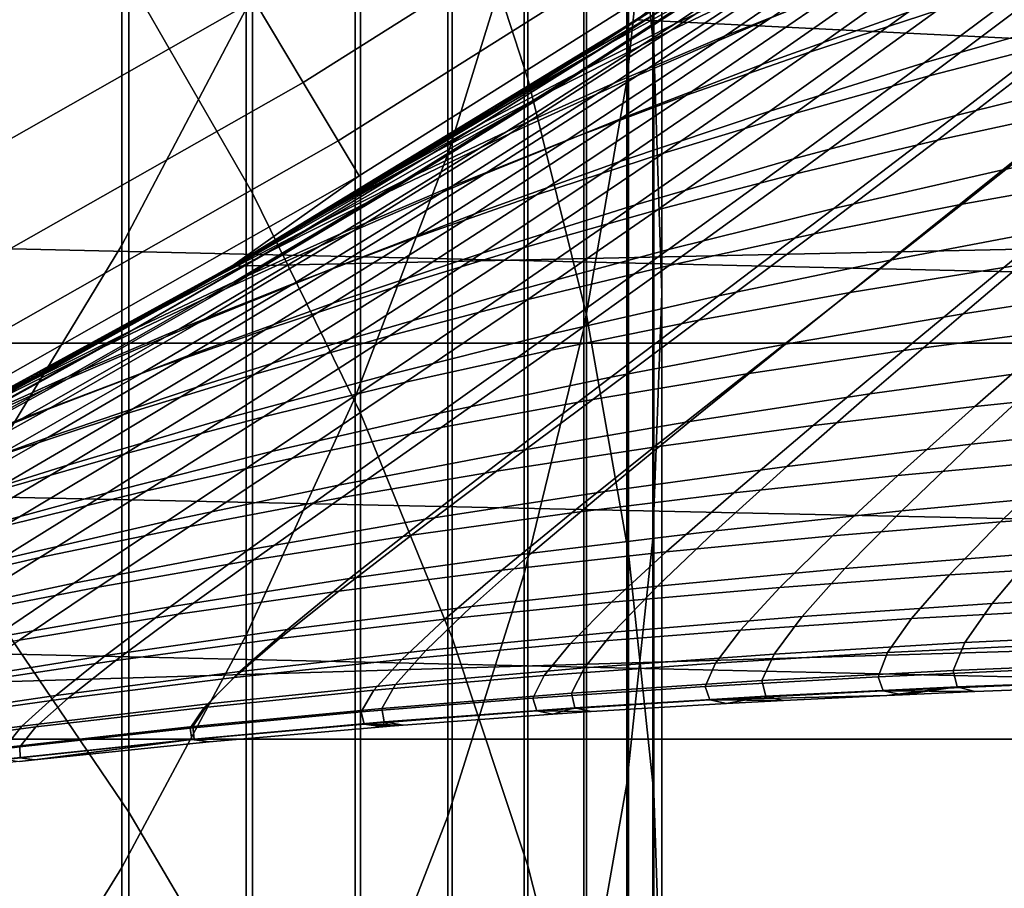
# Model space of a CAD drawing. Header units: metres. Extents: x -28 to 70, y -218 to 27.
# Tile 122 of 246: x 10.53 to 12.71, y -20.43 to -18.51. Entities that reach past the tile are written whole.
import ezdxf

# ---------------------------------------------------------------- set-up
doc = ezdxf.new("R2010")
doc.units = ezdxf.units.M
doc.layers.add('solid_10_261_002_XXX', color=7, linetype='CONTINUOUS')

msp = doc.modelspace()

# ---------------------------------------------------------------- linework, layer by layer
at = {"layer": 'solid_10_261_002_XXX'}
for points in [[(11.487036, -16.433392, 412.914703), (11.487036, -18.12298, 415.174652), (11.65381, -18.638145, 414.778412), (11.65381, -16.959187, 412.532684)], [(11.876726, -16.433178, 409.493958), (11.876726, -18.029331, 411.755188), (11.932165, -18.570305, 411.362122), (11.932165, -16.984686, 409.115814)], [(11.930133, -16.587687, 406.09903), (11.930133, -18.091051, 408.3573), (11.872668, -18.642418, 407.979279), (11.872668, -17.149174, 405.736206)], [(10.772099, -16.633238, 416.320465), (10.772099, -18.415781, 418.5737), (11.045485, -18.891102, 418.186981), (11.045485, -17.118944, 415.946899)], [(11.645746, -16.847376, 402.766235), (11.645746, -18.259607, 405.018646), (11.477005, -18.805054, 404.666199), (11.477005, -17.402245, 402.428802)], [(11.65381, -16.959187, 412.532684), (11.65381, -18.638145, 414.778412), (11.783843, -19.159918, 414.377106), (11.783843, -17.491726, 412.145782)], [(11.932165, -16.984686, 409.115814), (11.932165, -18.570305, 411.362122), (11.949986, -19.112944, 410.967896), (11.949986, -17.537891, 408.736542)], [(11.045485, -17.118944, 415.946899), (11.045485, -18.891102, 418.186981), (11.284048, -19.377577, 417.791199), (11.284048, -17.616047, 415.564545)], [(11.031618, -17.159746, 399.526245), (11.031618, -18.483362, 401.771362), (10.756376, -19.006203, 401.45343), (10.756376, -17.691074, 399.222717)], [(11.872668, -17.149174, 405.736206), (11.872668, -18.642418, 407.979279), (11.777773, -19.190256, 407.603668), (11.777773, -17.707067, 405.375702)], [(11.477005, -17.402245, 402.428802), (11.477005, -18.805054, 404.666199), (11.272079, -19.341684, 404.319458), (11.272079, -17.948147, 402.096832)], [(11.783843, -17.491726, 412.145782), (11.783843, -19.159918, 414.377106), (11.876726, -19.686653, 413.971954), (11.876726, -18.029331, 411.755188)], [(11.949986, -17.537891, 408.736542), (11.949986, -19.112944, 410.967896), (11.930133, -19.655537, 410.573669), (11.930133, -18.091051, 408.3573)], [(11.284048, -17.616047, 415.564545), (11.284048, -19.377577, 417.791199), (11.487036, -19.873671, 417.387604), (11.487036, -18.12298, 415.174652)], [(10.756376, -17.691074, 399.222717), (10.756376, -19.006203, 401.45343), (10.447225, -19.515018, 401.144012), (10.447225, -18.208153, 398.927307)], [(11.777773, -17.707067, 405.375702), (11.777773, -19.190256, 407.603668), (11.645746, -19.732838, 407.231689), (11.645746, -18.259607, 405.018646)], [(11.157642, -18.646368, 147.606766), (12.019376, -18.10289, 147.606766), (11.902802, -17.927313, 149.119751), (11.049425, -18.465519, 149.119751)], [(12.20491, -18.304102, 95.379868), (11.941268, -18.477179, 95.799812), (11.893956, -18.507654), (12.761367, -17.920586)], [(19.307837, -18.873436), (20.146633, -17.975332), (12.761367, -17.920586), (11.893956, -18.507654)], [(10.043847, -18.724667, 150.623184), (10.910475, -18.233309, 150.623184), (10.74101, -17.950102, 152.1147), (9.887842, -18.433828, 152.1147)], [(11.272079, -17.948147, 402.096832), (11.272079, -19.341684, 404.319458), (11.031618, -19.867809, 403.979492), (11.031618, -18.483362, 401.771362)], [(10.464751, -17.953114, 418.950104), (10.464751, -19.806992, 421.16629), (10.772099, -20.259207, 420.777374), (10.772099, -18.415781, 418.5737)], [(11.876726, -18.029331, 411.755188), (11.876726, -19.686653, 413.971954), (11.932165, -20.21669, 413.564301), (11.932165, -18.570305, 411.362122)], [(11.234955, -18.775572, 146.086594), (12.10266, -18.228327, 146.086594), (12.019376, -18.10289, 147.606766), (11.157642, -18.646368, 147.606766)], [(11.930133, -18.091051, 408.3573), (11.930133, -19.655537, 410.573669), (11.872668, -20.196373, 410.180725), (11.872668, -18.642418, 407.979279)], [(11.487036, -18.12298, 415.174652), (11.487036, -19.873671, 417.387604), (11.65381, -20.377821, 416.977448), (11.65381, -18.638145, 414.778412)], [(12.326032, -18.293308, 130.133148), (11.968295, -18.532145, 129.47113), (12.240755, -18.401186, 129.192307), (12.589853, -18.160002, 129.842484)], [(11.97991, -18.516203, 98.229637), (12.356772, -18.26429, 97.5457), (12.577537, -18.152681, 97.832802), (12.2082, -18.40695, 98.508415)], [(12.212687, -18.312765, 131.365738), (11.834223, -18.560011, 130.714493), (12.074195, -18.426947, 130.424149), (12.443626, -18.178478, 131.064316)], [(12.089787, -18.543297, 99.488083), (12.44628, -18.299301, 98.786484), (12.694208, -18.193865, 99.063148), (12.345181, -18.441019, 99.755486)], [(10.171761, -18.963135, 149.119751), (11.049425, -18.465519, 149.119751), (10.910475, -18.233309, 150.623184), (10.043847, -18.724667, 150.623184)], [(11.281241, -18.852924, 144.561661), (12.152522, -18.303427, 144.561661), (12.10266, -18.228327, 146.086594), (11.234955, -18.775572, 146.086594)], [(12.339589, -18.227217, 96.30809), (11.945296, -18.488506, 96.972328), (11.754454, -18.599815, 96.687515), (12.156445, -18.339523, 96.016045)], [(12.276782, -18.579161, 100.737427), (12.610108, -18.341902, 100.020866), (12.884564, -18.24646, 100.283585), (12.558431, -18.487535, 100.990036)], [(11.645746, -18.259607, 405.018646), (11.645746, -19.732838, 407.231689), (11.477005, -20.268454, 406.864441), (11.477005, -18.805054, 404.666199)], [(11.761358, -18.62645, 97.950813), (12.146047, -18.376448, 97.258629), (12.356772, -18.26429, 97.5457), (11.97991, -18.516203, 98.229637)], [(12.240755, -18.401186, 129.192307), (11.896236, -18.631067, 128.507889), (12.188916, -18.504795, 128.242905), (12.524922, -18.271864, 128.914795)], [(12.49297, -18.381393, 127.980087), (12.171354, -18.606794, 127.286026), (12.494658, -18.491119, 127.039314), (12.808463, -18.261642, 127.720276)], [(12.828723, -18.379911, 126.796295), (12.530117, -18.603172, 126.093361), (12.881547, -18.501711, 125.868301), (13.173227, -18.273535, 126.55777)], [(12.074195, -18.426947, 130.424149), (11.707433, -18.663877, 129.750305), (11.968295, -18.532145, 129.47113), (12.326032, -18.293308, 130.133148)], [(11.843886, -18.648169, 99.219284), (12.2082, -18.40695, 98.508415), (12.44628, -18.299301, 98.786484), (12.089787, -18.543297, 99.488083)], [(19.665449, -19.222879, -5), (-19.665449, -19.222879, -5), (-20.520069, -18.307835, -5)], [(20.520069, -18.307835, -5), (19.665449, -19.222879, -5), (-20.520069, -18.307835, -5)], [(11, -19.052559, 143.052673), (11.894098, -18.507578, 143.052673), (12.152522, -18.303427, 144.561661), (11.281241, -18.852924, 144.561661)], [(11.834223, -18.560011, 130.714493), (12.212687, -18.312765, 131.365738), (11.993828, -18.445082, 131.665405), (11.605994, -18.691587, 131.00322)], [(12.54091, -18.6315, 101.968163), (12.848984, -18.400152, 101.239494), (13.148179, -18.317236, 101.485207), (12.84683, -18.552855, 102.203018)], [(12.156445, -18.339523, 96.016045), (11.754454, -18.599815, 96.687515), (11.679871, -18.643515, 96.231773), (11.941268, -18.477179, 95.799812)], [(12.004252, -18.674753, 100.482262), (12.345181, -18.441019, 99.755486), (12.610108, -18.341902, 100.020866), (12.276782, -18.579161, 100.737427)], [(11.552489, -18.73708, 97.672638), (11.945296, -18.488506, 96.972328), (12.146047, -18.376448, 97.258629), (11.761358, -18.62645, 97.950813)], [(12.188916, -18.504795, 128.242905), (11.859003, -18.726452, 127.535622), (12.171354, -18.606794, 127.286026), (12.49297, -18.381393, 127.980087)], [(12.494658, -18.491119, 127.039314), (12.188598, -18.709688, 126.32267), (12.530117, -18.603172, 126.093361), (12.828723, -18.379911, 126.796295)], [(11.607433, -18.755068, 98.949722), (11.97991, -18.516203, 98.229637), (12.2082, -18.40695, 98.508415), (11.843886, -18.648169, 99.219284)], [(11.968295, -18.532145, 129.47113), (11.614834, -18.759401, 128.774139), (11.896236, -18.631067, 128.507889), (12.240755, -18.401186, 129.192307)], [(12.243184, -18.714809, 101.729752), (12.558431, -18.487535, 100.990036), (12.848984, -18.400152, 101.239494), (12.54091, -18.6315, 101.968163)], [(12.881547, -18.501711, 125.868301), (12.599667, -18.719088, 125.143417), (12.967094, -18.628382, 124.937279), (13.242563, -18.405613, 125.648239)], [(10.772099, -18.415781, 418.5737), (10.772099, -20.259207, 420.777374), (11.045485, -20.723787, 420.377838), (11.045485, -18.891102, 418.186981)], [(11.834223, -18.560011, 130.714493), (11.458061, -18.795521, 130.028946), (11.707433, -18.663877, 129.750305), (12.074195, -18.426947, 130.424149)], [(11.605994, -18.691587, 131.00322), (11.993828, -18.445082, 131.665405), (11.667702, -18.651133, 131.756439), (11.412764, -18.808212, 131.317841)], [(11.993828, -18.445082, 131.665405), (11.924075, -18.488277, 132.182098), (11.667702, -18.651133, 131.756439)], [(11.740857, -18.773844, 100.225121), (12.089787, -18.543297, 99.488083), (12.345181, -18.441019, 99.755486), (12.004252, -18.674753, 100.482262)], [(10.271381, -19.148857, 147.606766), (11.157642, -18.646368, 147.606766), (11.049425, -18.465519, 149.119751), (10.171761, -18.963135, 149.119751)], [(11.031618, -18.483362, 401.771362), (11.031618, -19.867809, 403.979492), (10.756376, -20.381769, 403.647369), (10.756376, -19.006203, 401.45343)], [(11.924075, -18.488277, 132.182098), (11.894098, -18.507578, 143.052673), (11, -19.052559, 143.052673), (11.667702, -18.651133, 131.756439)], [(11.945296, -18.488506, 96.972328), (11.552489, -18.73708, 97.672638), (11.353247, -18.847483, 97.39579), (11.754454, -18.599815, 96.687515)], [(11.941268, -18.477179, 95.799812), (11.679871, -18.643515, 96.231773), (11.893956, -18.507654)], [(12.171354, -18.606794, 127.286026), (11.857311, -18.820953, 126.555481), (12.188598, -18.709688, 126.32267), (12.494658, -18.491119, 127.039314)], [(11.953917, -18.802601, 101.48835), (12.276782, -18.579161, 100.737427), (12.558431, -18.487535, 100.990036), (12.243184, -18.714809, 101.729752)], [(12.55897, -18.774176, 102.952393), (12.84683, -18.552855, 102.203018), (13.160684, -18.479059, 102.433792), (12.879373, -18.704756, 103.171425)], [(11.418528, -18.804712, 96.678627), (11.159648, -18.95949, 97.136086), (11.000106, -19.052479), (11.893956, -18.507654)], [(19.307837, -18.873436), (11.893956, -18.507654), (11.000106, -19.052479)], [(11.380383, -18.86343, 98.680046), (11.761358, -18.62645, 97.950813), (11.97991, -18.516203, 98.229637), (11.607433, -18.755068, 98.949722)], [(11.679871, -18.643515, 96.231773), (11.418528, -18.804712, 96.678627), (11.893956, -18.507654)], [(11.896236, -18.631067, 128.507889), (11.55755, -18.849367, 127.787292), (11.859003, -18.726452, 127.535622), (12.188916, -18.504795, 128.242905)], [(12.530117, -18.603172, 126.093361), (12.241262, -18.815319, 125.35424), (12.599667, -18.719088, 125.143417), (12.881547, -18.501711, 125.868301)], [(11.707433, -18.663877, 129.750305), (11.344615, -18.888983, 129.040817), (11.614834, -18.759401, 128.774139), (11.968295, -18.532145, 129.47113)], [(11.834223, -18.560011, 130.714493), (11.605994, -18.691587, 131.00322), (11.160877, -18.958767, 130.869675), (11.220072, -18.926212, 130.306091)], [(11.834223, -18.560011, 130.714493), (11.220072, -18.926212, 130.306091), (11.458061, -18.795521, 130.028946)], [(11.486566, -18.875919, 99.966591), (11.843886, -18.648169, 99.219284), (12.089787, -18.543297, 99.488083), (11.740857, -18.773844, 100.225121)], [(12.246025, -18.848579, 102.729523), (12.54091, -18.6315, 101.968163), (12.84683, -18.552855, 102.203018), (12.55897, -18.774176, 102.952393)], [(12.967094, -18.628382, 124.937279), (12.703802, -18.839771, 124.190674), (13.085688, -18.760576, 124.004143), (13.343225, -18.543447, 124.736511)], [(11.673323, -18.894646, 101.244484), (12.004252, -18.674753, 100.482262), (12.276782, -18.579161, 100.737427), (11.953917, -18.802601, 101.48835)], [(11.932165, -18.570305, 411.362122), (11.932165, -20.21669, 413.564301), (11.949986, -20.748358, 413.155365), (11.949986, -19.112944, 410.967896)], [(11.754454, -18.599815, 96.687515), (11.353247, -18.847483, 97.39579), (11.159648, -18.95949, 97.136086), (11.418528, -18.804712, 96.678627)], [(11.754454, -18.599815, 96.687515), (11.418528, -18.804712, 96.678627), (11.679871, -18.643515, 96.231773)], [(12.188598, -18.709688, 126.32267), (11.892205, -18.91683, 125.569061), (12.241262, -18.815319, 125.35424), (12.530117, -18.603172, 126.093361)], [(11.162692, -18.972691, 98.410889), (11.552489, -18.73708, 97.672638), (11.761358, -18.62645, 97.950813), (11.380383, -18.86343, 98.680046)], [(11.859003, -18.726452, 127.535622), (11.536454, -18.936541, 126.791046), (11.857311, -18.820953, 126.555481), (12.171354, -18.606794, 127.286026)], [(10.342553, -19.281542, 146.086594), (11.234955, -18.775572, 146.086594), (11.157642, -18.646368, 147.606766), (10.271381, -19.148857, 147.606766)], [(11.241343, -18.980461, 99.70726), (11.607433, -18.755068, 98.949722), (11.843886, -18.648169, 99.219284), (11.486566, -18.875919, 99.966591)], [(11.614834, -18.759401, 128.774139), (11.266914, -18.974792, 128.040237), (11.55755, -18.849367, 127.787292), (11.896236, -18.631067, 128.507889)], [(11.65381, -18.638145, 414.778412), (11.65381, -20.377821, 416.977448), (11.783843, -20.888435, 416.562042), (11.783843, -19.159918, 414.377106)], [(11.872668, -18.642418, 407.979279), (11.872668, -20.196373, 410.180725), (11.777773, -20.733747, 409.790314), (11.777773, -19.190256, 407.603668)], [(11.940797, -18.927828, 102.503319), (12.243184, -18.714809, 101.729752), (12.54091, -18.6315, 101.968163), (12.246025, -18.848579, 102.729523)], [(12.599667, -18.719088, 125.143417), (12.330029, -18.924829, 124.382202), (12.703802, -18.839771, 124.190674), (12.967094, -18.628382, 124.937279)], [(12.613822, -18.915552, 103.939438), (12.879373, -18.704756, 103.171425), (13.206968, -18.640455, 103.386116), (12.947645, -18.855619, 104.141533)], [(11.707433, -18.663877, 129.750305), (11.458061, -18.795521, 130.028946), (10.837343, -19.148661, 129.571915), (11.085483, -19.019007, 129.307022)], [(11.412764, -18.808212, 131.317841), (11.667702, -18.651133, 131.756439), (11, -19.052559, 143.052673)], [(11.085483, -19.019007, 129.307022), (11.344615, -18.888983, 129.040817), (11.707433, -18.663877, 129.750305)], [(11.605994, -18.691587, 131.00322), (11.412764, -18.808212, 131.317841), (11.160877, -18.958767, 130.869675)], [(11.401429, -18.990526, 100.998695), (11.740857, -18.773844, 100.225121), (12.004252, -18.674753, 100.482262), (11.673323, -18.894646, 101.244484)], [(11.857311, -18.820953, 126.555481), (11.552818, -19.023375, 125.787193), (11.892205, -18.91683, 125.569061), (12.188598, -18.709688, 126.32267)], [(12.286695, -18.980669, 103.733315), (12.55897, -18.774176, 102.952393), (12.879373, -18.704756, 103.171425), (12.613822, -18.915552, 103.939438)], [(11.55755, -18.849367, 127.787292), (11.225986, -19.055794, 127.028618), (11.536454, -18.936541, 126.791046), (11.859003, -18.726452, 127.535622)], [(11.643546, -19.011784, 102.274261), (11.953917, -18.802601, 101.48835), (12.243184, -18.714809, 101.729752), (11.940797, -18.927828, 102.503319)], [(12.241262, -18.815319, 125.35424), (11.964688, -19.01557, 124.578094), (12.330029, -18.924829, 124.382202), (12.599667, -18.719088, 125.143417)], [(11.552489, -18.73708, 97.672638), (11.162692, -18.972691, 98.410889), (10.954316, -19.082283, 98.142876), (11.353247, -18.847483, 97.39579)], [(11.005156, -19.086954, 99.447723), (11.380383, -18.86343, 98.680046), (11.607433, -18.755068, 98.949722), (11.241343, -18.980461, 99.70726)], [(10.385163, -19.360981, 144.561661), (11.281241, -18.852924, 144.561661), (11.234955, -18.775572, 146.086594), (10.342553, -19.281542, 146.086594)], [(11.344615, -18.888983, 129.040817), (10.987015, -19.101978, 128.29364), (11.266914, -18.974792, 128.040237), (11.614834, -18.759401, 128.774139)], [(11.138214, -19.089785, 100.751534), (11.486566, -18.875919, 99.966591), (11.740857, -18.773844, 100.225121), (11.401429, -18.990526, 100.998695)], [(11.966519, -19.050886, 103.523605), (12.246025, -18.848579, 102.729523), (12.55897, -18.774176, 102.952393), (12.286695, -18.980669, 103.733315)], [(12.703802, -18.839771, 124.190674), (12.455072, -19.038889, 123.407448), (12.842532, -18.965624, 123.235748), (13.085688, -18.760576, 124.004143)], [(11.458061, -18.795521, 130.028946), (11.220072, -18.926212, 130.306091), (10.674342, -19.236902, 129.960312), (10.837343, -19.148661, 129.571915)], [(12.706165, -19.055195, 104.926086), (12.947645, -18.855619, 104.141533), (13.287907, -18.800962, 104.339157), (13.052197, -19.004778, 105.110298)], [(11.160877, -18.958767, 130.869675), (11.412764, -18.808212, 131.317841), (11, -19.052559, 143.052673)], [(11.536454, -18.936541, 126.791046), (11.223301, -19.134592, 126.00795), (11.552818, -19.023375, 125.787193), (11.857311, -18.820953, 126.555481)], [(11.477005, -18.805054, 404.666199), (11.477005, -20.268454, 406.864441), (11.272079, -20.795412, 406.503174), (11.272079, -19.341684, 404.319458)], [(11.354489, -19.100271, 102.042854), (11.673323, -18.894646, 101.244484), (11.953917, -18.802601, 101.48835), (11.643546, -19.011784, 102.274261)], [(11.892205, -18.91683, 125.569061), (11.608098, -19.111813, 124.777725), (11.964688, -19.01557, 124.578094), (12.241262, -18.815319, 125.35424)], [(12.330029, -18.924829, 124.382202), (12.075109, -19.118097, 123.583748), (12.455072, -19.038889, 123.407448), (12.703802, -18.839771, 124.190674)], [(10.080983, -19.55438, 143.052673), (11, -19.052559, 143.052673), (11.281241, -18.852924, 144.561661), (10.385163, -19.360981, 144.561661)], [(10.777972, -19.194881, 99.188568), (11.162692, -18.972691, 98.410889), (11.380383, -18.86343, 98.680046), (11.005156, -19.086954, 99.447723)], [(11.353247, -18.847483, 97.39579), (10.954316, -19.082283, 98.142876), (10.906268, -19.106369, 97.599121), (11.159648, -18.95949, 97.136086)], [(11.266914, -18.974792, 128.040237), (10.925838, -19.17803, 127.267456), (11.225986, -19.055794, 127.028618), (11.55755, -18.849367, 127.787292)], [(11.653554, -19.12611, 103.310768), (11.940797, -18.927828, 102.503319), (12.246025, -18.848579, 102.729523), (11.966519, -19.050886, 103.523605)], [(12.366056, -19.110882, 104.737755), (12.613822, -18.915552, 103.939438), (12.947645, -18.855619, 104.141533), (12.706165, -19.055195, 104.926086)], [(18.428688, -19.732801), (19.307837, -18.873436), (11.000106, -19.052479), (10.080904, -19.55442)], [(10.883655, -19.191956, 100.503532), (11.241343, -18.980461, 99.70726), (11.486566, -18.875919, 99.966591), (11.138214, -19.089785, 100.751534)], [(11.085483, -19.019007, 129.307022), (10.717767, -19.230175, 128.546692), (10.987015, -19.101978, 128.29364), (11.344615, -18.888983, 129.040817)], [(11.045485, -18.891102, 418.186981), (11.045485, -20.723787, 420.377838), (11.284048, -21.199268, 419.968933), (11.284048, -19.377577, 417.791199)], [(11.073664, -19.192926, 101.809586), (11.401429, -18.990526, 100.998695), (11.673323, -18.894646, 101.244484), (11.354489, -19.100271, 102.042854)], [(12.842532, -18.965624, 123.235748), (12.616245, -19.157465, 122.430862), (13.015572, -19.0963, 122.279228), (13.237173, -18.898417, 123.069206)], [(11.220072, -18.926212, 130.306091), (10.914068, -19.101913, 130.415894), (10.674342, -19.236902, 129.960312)], [(11.220072, -18.926212, 130.306091), (11.160877, -18.958767, 130.869675), (10.914068, -19.101913, 130.415894)], [(11.552818, -19.023375, 125.787193), (11.260579, -19.213373, 124.980461), (11.608098, -19.111813, 124.777725), (11.892205, -18.91683, 125.569061)], [(11.348056, -19.206257, 103.095245), (11.643546, -19.011784, 102.274261), (11.940797, -18.927828, 102.503319), (11.653554, -19.12611, 103.310768)], [(11.964688, -19.01557, 124.578094), (11.702954, -19.203136, 123.764091), (12.075109, -19.118097, 123.583748), (12.330029, -18.924829, 124.382202)], [(12.032123, -19.171801, 104.545715), (12.286695, -18.980669, 103.733315), (12.613822, -18.915552, 103.939438), (12.366056, -19.110882, 104.737755)], [(11.225986, -19.055794, 127.028618), (10.903625, -19.249897, 126.230644), (11.223301, -19.134592, 126.00795), (11.536454, -18.936541, 126.791046)], [(11.160877, -18.958767, 130.869675), (11, -19.052559, 143.052673), (10.080983, -19.55438, 143.052673), (10.914068, -19.101913, 130.415894)], [(11.162692, -18.972691, 98.410889), (10.777972, -19.194881, 99.188568), (10.559758, -19.303726, 98.930374), (10.954316, -19.082283, 98.142876)], [(10.987015, -19.101978, 128.29364), (10.635944, -19.302572, 127.506813), (10.925838, -19.17803, 127.267456), (11.266914, -18.974792, 128.040237)], [(11.159648, -18.95949, 97.136086), (10.906268, -19.106369, 97.599121), (11.000106, -19.052479)], [(12.455072, -19.038889, 123.407448), (12.223466, -19.224686, 122.587204), (12.616245, -19.157465, 122.430862), (12.842532, -18.965624, 123.235748)], [(10.63773, -19.296576, 100.255226), (11.005156, -19.086954, 99.447723), (11.241343, -18.980461, 99.70726), (10.883655, -19.191956, 100.503532)], [(10.801055, -19.289347, 101.574959), (11.138214, -19.089785, 100.751534), (11.401429, -18.990526, 100.998695), (11.073664, -19.192926, 101.809586)], [(11.704613, -19.237913, 104.350365), (11.966519, -19.050886, 103.523605), (12.286695, -18.980669, 103.733315), (12.032123, -19.171801, 104.545715)], [(10.756376, -19.006203, 401.45343), (10.756376, -20.381769, 403.647369), (10.447225, -20.881945, 403.324158), (10.447225, -19.515018, 401.144012)], [(11.05024, -19.291195, 102.877495), (11.354489, -19.100271, 102.042854), (11.643546, -19.011784, 102.274261), (11.348056, -19.206257, 103.095245)], [(11.608098, -19.111813, 124.777725), (11.338923, -19.293892, 123.947899), (11.702954, -19.203136, 123.764091), (11.964688, -19.01557, 124.578094)], [(12.484496, -19.238565, 105.739494), (12.706165, -19.055195, 104.926086), (13.052197, -19.004778, 105.110298), (12.836242, -19.192217, 105.909126)], [(10.717767, -19.230175, 128.546692), (11.085483, -19.019007, 129.307022), (10.837343, -19.148661, 129.571915), (10.459092, -19.358635, 128.798599)], [(11.223301, -19.134592, 126.00795), (10.922334, -19.31996, 125.185692), (11.260579, -19.213373, 124.980461), (11.552818, -19.023375, 125.787193)], [(12.075109, -19.118097, 123.583748), (11.837541, -19.297916, 122.747734), (12.223466, -19.224686, 122.587204), (12.455072, -19.038889, 123.407448)], [(10.423869, -19.37377, 98.531975), (10.19315, -19.496145, 99.006386), (10.080904, -19.55442), (11.000106, -19.052479)], [(10.661417, -19.244068, 98.062897), (10.423869, -19.37377, 98.531975), (11.000106, -19.052479)], [(10.925838, -19.17803, 127.267456), (10.59374, -19.368685, 126.454597), (10.903625, -19.249897, 126.230644), (11.225986, -19.055794, 127.028618)], [(10.906268, -19.106369, 97.599121), (10.661417, -19.244068, 98.062897), (11.000106, -19.052479)], [(11.383779, -19.309181, 104.1521), (11.653554, -19.12611, 103.310768), (11.966519, -19.050886, 103.523605), (11.704613, -19.237913, 104.350365)], [(12.138141, -19.290163, 105.566116), (12.366056, -19.110882, 104.737755), (12.706165, -19.055195, 104.926086), (12.484496, -19.238565, 105.739494)], [(10.954316, -19.082283, 98.142876), (10.559758, -19.303726, 98.930374), (10.423869, -19.37377, 98.531975), (10.661417, -19.244068, 98.062897)], [(10.954316, -19.082283, 98.142876), (10.661417, -19.244068, 98.062897), (10.906268, -19.106369, 97.599121)], [(10.674342, -19.236902, 129.960312), (10.914068, -19.101913, 130.415894), (10.080983, -19.55438, 143.052673)], [(10.717767, -19.230175, 128.546692), (10.356235, -19.428736, 127.745941), (10.635944, -19.302572, 127.506813), (10.987015, -19.101978, 128.29364)], [(10.400415, -19.403183, 100.007172), (10.777972, -19.194881, 99.188568), (11.005156, -19.086954, 99.447723), (10.63773, -19.296576, 100.255226)], [(10.536654, -19.389128, 101.339455), (10.883655, -19.191956, 100.503532), (11.138214, -19.089785, 100.751534), (10.801055, -19.289347, 101.574959)], [(10.760148, -19.380625, 102.657944), (11.073664, -19.192926, 101.809586), (11.354489, -19.100271, 102.042854), (11.05024, -19.291195, 102.877495)], [(12.616245, -19.157465, 122.430862), (12.409827, -19.334482, 121.590668), (12.813523, -19.279316, 121.454414), (13.015572, -19.0963, 122.279228)], [(11.260579, -19.213373, 124.980461), (10.98333, -19.390249, 124.134613), (11.338923, -19.293892, 123.947899), (11.608098, -19.111813, 124.777725)], [(11.069871, -19.385563, 103.951324), (11.348056, -19.206257, 103.095245), (11.653554, -19.12611, 103.310768), (11.383779, -19.309181, 104.1521)], [(11.702954, -19.203136, 123.764091), (11.458774, -19.377117, 122.911964), (11.837541, -19.297916, 122.747734), (12.075109, -19.118097, 123.583748)], [(11.797419, -19.347017, 105.389351), (12.032123, -19.171801, 104.545715), (12.366056, -19.110882, 104.737755), (12.138141, -19.290163, 105.566116)], [(11.949986, -19.112944, 410.967896), (11.949986, -20.748358, 413.155365), (11.930133, -21.27998, 412.74649), (11.930133, -19.655537, 410.573669)], [(10.837343, -19.148661, 129.571915), (10.440627, -19.364744, 129.499207), (10.212855, -19.48583, 129.032623), (10.459092, -19.358635, 128.798599)], [(10.837343, -19.148661, 129.571915), (10.674342, -19.236902, 129.960312), (10.440627, -19.364744, 129.499207)], [(10.903625, -19.249897, 126.230644), (10.593349, -19.43107, 125.392792), (10.922334, -19.31996, 125.185692), (11.223301, -19.134592, 126.00795)], [(11.783843, -19.159918, 414.377106), (11.783843, -20.888435, 416.562042), (11.876726, -21.403908, 416.14267), (11.876726, -19.686653, 413.971954)], [(12.223466, -19.224686, 122.587204), (12.012027, -19.395685, 121.73114), (12.409827, -19.334482, 121.590668), (12.616245, -19.157465, 122.430862)], [(12.642072, -19.362522, 106.734596), (12.836242, -19.192217, 105.909126), (13.193135, -19.151104, 106.074661), (13.003977, -19.325174, 106.884842)], [(10.280448, -19.491865, 101.103561), (10.63773, -19.296576, 100.255226), (10.883655, -19.191956, 100.503532), (10.536654, -19.389128, 101.339455)], [(10.635944, -19.302572, 127.506813), (10.293588, -19.490347, 126.679123), (10.59374, -19.368685, 126.454597), (10.925838, -19.17803, 127.267456)], [(10.477781, -19.474201, 102.437057), (10.801055, -19.289347, 101.574959), (11.073664, -19.192926, 101.809586), (10.760148, -19.380625, 102.657944)], [(11.462571, -19.409142, 105.209557), (11.704613, -19.237913, 104.350365), (12.032123, -19.171801, 104.545715), (11.797419, -19.347017, 105.389351)], [(11.777773, -19.190256, 407.603668), (11.777773, -20.733747, 409.790314), (11.645746, -21.265966, 409.403625), (11.645746, -19.732838, 407.231689)], [(12.284779, -19.405018, 106.580673), (12.484496, -19.238565, 105.739494), (12.836242, -19.192217, 105.909126), (12.642072, -19.362522, 106.734596)], [(10.777972, -19.194881, 99.188568), (10.400415, -19.403183, 100.007172), (10.17169, -19.511316, 99.759895), (10.559758, -19.303726, 98.930374)], [(10.922334, -19.31996, 125.185692), (10.636377, -19.491991, 124.323677), (10.98333, -19.390249, 124.134613), (11.260579, -19.213373, 124.980461)], [(10.763102, -19.466982, 103.748444), (11.05024, -19.291195, 102.877495), (11.348056, -19.206257, 103.095245), (11.069871, -19.385563, 103.951324)], [(11.338923, -19.293892, 123.947899), (11.087472, -19.462242, 123.079384), (11.458774, -19.377117, 122.911964), (11.702954, -19.203136, 123.764091)], [(18.770296, -20.097898, -5), (-18.770296, -20.097898, -5), (-19.665449, -19.222879, -5)], [(19.665449, -19.222879, -5), (18.770296, -20.097898, -5), (-19.665449, -19.222879, -5)], [(10.356235, -19.428736, 127.745941), (10.717767, -19.230175, 128.546692), (10.459092, -19.358635, 128.798599), (10.086641, -19.555838, 127.984093)], [(11.837541, -19.297916, 122.747734), (11.620414, -19.462955, 121.875389), (12.012027, -19.395685, 121.73114), (12.223466, -19.224686, 122.587204)], [(12.813523, -19.279316, 121.454414), (12.634083, -19.44561, 120.596199), (13.04674, -19.402157, 120.479904), (13.222819, -19.230158, 121.322823)], [(10.440627, -19.364744, 129.499207), (10.674342, -19.236902, 129.960312), (10.080983, -19.55438, 143.052673)], [(10.59374, -19.368685, 126.454597), (10.273583, -19.546181, 125.601143), (10.593349, -19.43107, 125.392792), (10.903625, -19.249897, 126.230644)], [(11.133841, -19.476543, 105.027084), (11.383779, -19.309181, 104.1521), (11.704613, -19.237913, 104.350365), (11.462571, -19.409142, 105.209557)], [(11.932329, -19.452719, 106.423401), (12.138141, -19.290163, 105.566116), (12.484496, -19.238565, 105.739494), (12.284779, -19.405018, 106.580673)], [(12.409827, -19.334482, 121.590668), (12.22637, -19.49497, 120.716599), (12.634083, -19.44561, 120.596199), (12.813523, -19.279316, 121.454414)], [(10.032426, -19.597153, 100.86779), (10.400415, -19.403183, 100.007172), (10.63773, -19.296576, 100.255226), (10.280448, -19.491865, 101.103561)], [(10.203138, -19.571583, 102.215263), (10.536654, -19.389128, 101.339455), (10.801055, -19.289347, 101.574959), (10.477781, -19.474201, 102.437057)], [(10.463521, -19.553202, 103.543854), (10.760148, -19.380625, 102.657944), (11.05024, -19.291195, 102.877495), (10.763102, -19.466982, 103.748444)], [(10.98333, -19.390249, 124.134613), (10.72394, -19.553249, 123.249496), (11.087472, -19.462242, 123.079384), (11.338923, -19.293892, 123.947899)], [(11.458774, -19.377117, 122.911964), (11.235285, -19.536322, 122.02298), (11.620414, -19.462955, 121.875389), (11.837541, -19.297916, 122.747734)], [(11.584954, -19.505684, 106.263069), (11.797419, -19.347017, 105.389351), (12.138141, -19.290163, 105.566116), (11.932329, -19.452719, 106.423401)], [(10.559758, -19.303726, 98.930374), (10.17169, -19.511316, 99.759895), (9.970787, -19.610798, 99.480949), (10.19315, -19.496145, 99.006386)], [(10.356235, -19.428736, 127.745941), (10.003117, -19.614279, 126.903549), (10.293588, -19.490347, 126.679123), (10.635944, -19.302572, 127.506813)], [(10.559758, -19.303726, 98.930374), (10.19315, -19.496145, 99.006386), (10.423869, -19.37377, 98.531975)], [(10.593349, -19.43107, 125.392792), (10.298066, -19.598701, 124.514526), (10.636377, -19.491991, 124.323677), (10.922334, -19.31996, 125.185692)], [(10.81147, -19.549236, 104.842285), (11.069871, -19.385563, 103.951324), (11.383779, -19.309181, 104.1521), (11.133841, -19.476543, 105.027084)], [(11.272079, -19.341684, 404.319458), (11.272079, -20.795412, 406.503174), (11.031618, -21.312054, 406.148956), (11.031618, -19.867809, 403.979492)], [(12.012027, -19.395685, 121.73114), (11.82388, -19.550339, 120.840721), (12.22637, -19.49497, 120.716599), (12.409827, -19.334482, 121.590668)], [(12.471766, -19.514908, 107.585442), (12.642072, -19.362522, 106.734596), (13.003977, -19.325174, 106.884842), (12.838394, -19.481064, 107.71933)], [(11.242886, -19.563976, 106.099998), (11.462571, -19.409142, 105.209557), (11.797419, -19.347017, 105.389351), (11.584954, -19.505684, 106.263069)], [(12.109207, -19.553797, 107.448318), (12.284779, -19.405018, 106.580673), (12.642072, -19.362522, 106.734596), (12.471766, -19.514908, 107.585442)], [(10.293588, -19.490347, 126.679123), (9.962999, -19.664761, 125.81012), (10.273583, -19.546181, 125.601143), (10.59374, -19.368685, 126.454597)], [(10.17114, -19.643938, 103.337952), (10.477781, -19.474201, 102.437057), (10.760148, -19.380625, 102.657944), (10.463521, -19.553202, 103.543854)], [(10.495665, -19.627193, 104.655525), (10.763102, -19.466982, 103.748444), (11.069871, -19.385563, 103.951324), (10.81147, -19.549236, 104.842285)], [(11.087472, -19.462242, 123.079384), (10.856933, -19.61581, 122.173477), (11.235285, -19.536322, 122.02298), (11.458774, -19.377117, 122.911964)], [(11.284048, -19.377577, 417.791199), (11.284048, -21.199268, 419.968933), (11.487036, -21.684153, 419.55191), (11.487036, -19.873671, 417.387604)], [(9.936218, -19.672424, 101.993019), (10.280448, -19.491865, 101.103561), (10.536654, -19.389128, 101.339455), (10.203138, -19.571583, 102.215263)], [(10.636377, -19.491991, 124.323677), (10.368382, -19.649998, 123.421806), (10.72394, -19.553249, 123.249496), (10.98333, -19.390249, 124.134613)], [(10.906356, -19.627655, 105.934494), (11.133841, -19.476543, 105.027084), (11.462571, -19.409142, 105.209557), (11.242886, -19.563976, 106.099998)], [(11.620414, -19.462955, 121.875389), (11.426895, -19.611818, 120.968208), (11.82388, -19.550339, 120.840721), (12.012027, -19.395685, 121.73114)], [(11.750933, -19.597837, 107.308228), (11.932329, -19.452719, 106.423401), (12.284779, -19.405018, 106.580673), (12.109207, -19.553797, 107.448318)], [(12.634083, -19.44561, 120.596199), (12.480264, -19.593355, 119.706322), (12.895884, -19.555256, 119.605751), (13.04674, -19.402157, 120.479904)], [(10.273583, -19.546181, 125.601143), (9.968372, -19.70994, 124.706619), (10.298066, -19.598701, 124.514526), (10.593349, -19.43107, 125.392792)], [(11.397162, -19.647137, 107.165428), (11.584954, -19.505684, 106.263069), (11.932329, -19.452719, 106.423401), (11.750933, -19.597837, 107.308228)], [(12.22637, -19.49497, 120.716599), (12.068919, -19.637255, 119.810432), (12.480264, -19.593355, 119.706322), (12.634083, -19.44561, 120.596199)], [(12.698342, -19.617952, 108.576797), (12.838394, -19.481064, 107.71933), (13.20887, -19.452152, 107.849716), (13.072602, -19.592093, 108.6903)], [(10.186483, -19.710239, 104.46714), (10.463521, -19.553202, 103.543854), (10.763102, -19.466982, 103.748444), (10.495665, -19.627193, 104.655525)], [(10.72394, -19.553249, 123.249496), (10.485652, -19.701452, 122.326439), (10.856933, -19.61581, 122.173477), (11.087472, -19.462242, 123.079384)], [(11.235285, -19.536322, 122.02298), (11.035695, -19.679504, 121.098663), (11.426895, -19.611818, 120.968208), (11.620414, -19.462955, 121.875389)], [(10.298066, -19.598701, 124.514526), (10.020811, -19.752161, 123.595818), (10.368382, -19.649998, 123.421806), (10.636377, -19.491991, 124.323677)], [(10.575594, -19.696777, 105.766861), (10.81147, -19.549236, 104.842285), (11.133841, -19.476543, 105.027084), (10.906356, -19.627655, 105.934494)], [(11.82388, -19.550339, 120.840721), (11.662114, -19.68712, 119.917778), (12.068919, -19.637255, 119.810432), (12.22637, -19.49497, 120.716599)], [(12.327394, -19.64859, 108.460281), (12.471766, -19.514908, 107.585442), (12.838394, -19.481064, 107.71933), (12.698342, -19.617952, 108.576797)], [(11.048116, -19.701803, 107.020187), (11.242886, -19.563976, 106.099998), (11.584954, -19.505684, 106.263069), (11.397162, -19.647137, 107.165428)], [(11.959963, -19.684158, 108.340965), (12.109207, -19.553797, 107.448318), (12.471766, -19.514908, 107.585442), (12.327394, -19.64859, 108.460281)], [(10.856933, -19.61581, 122.173477), (10.65056, -19.753504, 121.23172), (11.035695, -19.679504, 121.098663), (11.235285, -19.536322, 122.02298)], [(18.428688, -19.732801), (10.080904, -19.55442), (9.139086, -20.011904)], [(10.368382, -19.649998, 123.421806), (10.121644, -19.793186, 122.48143), (10.485652, -19.701452, 122.326439), (10.72394, -19.553249, 123.249496)], [(10.250801, -19.771372, 105.59742), (10.495665, -19.627193, 104.655525), (10.81147, -19.549236, 104.842285), (10.575594, -19.696777, 105.766861)], [(11.426895, -19.611818, 120.968208), (11.260113, -19.743128, 120.02803), (11.662114, -19.68712, 119.917778), (11.82388, -19.550339, 120.840721)], [(11.596251, -19.724815, 108.219078), (11.750933, -19.597837, 107.308228), (12.109207, -19.553797, 107.448318), (11.959963, -19.684158, 108.340965)], [(12.480264, -19.593355, 119.706322), (12.354714, -19.720951, 118.789452), (12.77286, -19.687729, 118.704987), (12.895884, -19.555256, 119.605751)], [(10.70401, -19.761946, 106.872772), (10.906356, -19.627655, 105.934494), (11.242886, -19.563976, 106.099998), (11.048116, -19.701803, 107.020187)], [(11.236465, -19.770716, 108.094849), (11.397162, -19.647137, 107.165428), (11.750933, -19.597837, 107.308228), (11.596251, -19.724815, 108.219078)], [(12.068919, -19.637255, 119.810432), (11.940169, -19.759859, 118.876892), (12.354714, -19.720951, 118.789452), (12.480264, -19.593355, 119.706322)], [(12.585629, -19.735046, 109.454224), (12.698342, -19.617952, 108.576797), (13.072602, -19.592093, 108.6903), (12.963166, -19.711916, 109.549973)], [(10.485652, -19.701452, 122.326439), (10.27177, -19.833914, 121.366997), (10.65056, -19.753504, 121.23172), (10.856933, -19.61581, 122.173477)], [(10.365064, -19.827669, 106.72345), (10.575594, -19.696777, 105.766861), (10.906356, -19.627655, 105.934494), (10.70401, -19.761946, 106.872772)], [(11.035695, -19.679504, 121.098663), (10.863179, -19.805445, 120.140877), (11.260113, -19.743128, 120.02803), (11.426895, -19.611818, 120.968208)], [(12.210866, -19.762798, 109.355949), (12.327394, -19.64859, 108.460281), (12.698342, -19.617952, 108.576797), (12.585629, -19.735046, 109.454224)], [(10.880804, -19.822008, 107.968491), (11.048116, -19.701803, 107.020187), (11.397162, -19.647137, 107.165428), (11.236465, -19.770716, 108.094849)], [(11.662114, -19.68712, 119.917778), (11.529469, -19.804688, 118.967049), (11.940169, -19.759859, 118.876892), (12.068919, -19.637255, 119.810432)], [(11.839064, -19.795372, 109.255325), (11.959963, -19.684158, 108.340965), (12.327394, -19.64859, 108.460281), (12.210866, -19.762798, 109.355949)], [(11.930133, -19.655537, 410.573669), (11.930133, -21.27998, 412.74649), (11.872668, -21.809881, 412.338928), (11.872668, -20.196373, 410.180725)], [(12.77286, -19.687729, 118.704987), (12.680084, -19.797987, 117.78373), (13.102962, -19.774323, 117.7183), (13.194358, -19.659948, 118.623756)], [(10.65056, -19.753504, 121.23172), (10.471576, -19.874245, 120.255997), (10.863179, -19.805445, 120.140877), (11.035695, -19.679504, 121.098663)], [(11.260113, -19.743128, 120.02803), (11.122858, -19.855677, 119.059654), (11.529469, -19.804688, 118.967049), (11.662114, -19.68712, 119.917778)], [(11.47041, -19.832964, 109.152542), (11.596251, -19.724815, 108.219078), (11.959963, -19.684158, 108.340965), (11.839064, -19.795372, 109.255325)], [(11.876726, -19.686653, 413.971954), (11.876726, -21.403908, 416.14267), (11.932165, -21.922611, 415.720673), (11.932165, -20.21669, 413.564301)], [(12.354714, -19.720951, 118.789452), (12.259898, -19.826918, 117.851761), (12.680084, -19.797987, 117.78373), (12.77286, -19.687729, 118.704987)], [(10.031466, -19.899054, 106.572479), (10.250801, -19.771372, 105.59742), (10.575594, -19.696777, 105.766861), (10.365064, -19.827669, 106.72345)], [(10.529475, -19.878853, 107.840233), (10.70401, -19.761946, 106.872772), (11.048116, -19.701803, 107.020187), (10.880804, -19.822008, 107.968491)], [(12.501954, -19.831566, 110.347374), (12.585629, -19.735046, 109.454224), (12.963166, -19.711916, 109.549973), (12.882165, -19.81082, 110.42469)], [(17.511469, -20.551094), (18.428688, -19.732801), (9.139086, -20.011904), (8.17672, -20.42403)], [(11.105093, -19.875772, 109.047775), (11.236465, -19.770716, 108.094849), (11.596251, -19.724815, 108.219078), (11.47041, -19.832964, 109.152542)], [(11.645746, -19.732838, 407.231689), (11.645746, -21.265966, 409.403625), (11.477005, -21.791351, 409.021912), (11.477005, -20.268454, 406.864441)], [(11.940169, -19.759859, 118.876892), (11.842631, -19.86142, 117.92218), (12.259898, -19.826918, 117.851761), (12.354714, -19.720951, 118.789452)], [(12.123977, -19.856787, 110.268028), (12.210866, -19.762798, 109.355949), (12.585629, -19.735046, 109.454224), (12.501954, -19.831566, 110.347374)], [(10.27177, -19.833914, 121.366997), (10.085567, -19.949697, 120.373077), (10.471576, -19.874245, 120.255997), (10.65056, -19.753504, 121.23172)], [(10.863179, -19.805445, 120.140877), (10.720581, -19.913069, 119.154457), (11.122858, -19.855677, 119.059654), (11.260113, -19.743128, 120.02803)], [(10.182681, -19.941401, 107.710289), (10.365064, -19.827669, 106.72345), (10.70401, -19.761946, 106.872772), (10.529475, -19.878853, 107.840233)], [(10.743299, -19.923998, 108.941208), (10.880804, -19.822008, 107.968491), (11.236465, -19.770716, 108.094849), (11.105093, -19.875772, 109.047775)], [(11.529469, -19.804688, 118.967049), (11.428507, -19.901796, 117.994797), (11.842631, -19.86142, 117.92218), (11.940169, -19.759859, 118.876892)], [(11.748404, -19.886719, 110.18679), (11.839064, -19.795372, 109.255325), (12.210866, -19.762798, 109.355949), (12.123977, -19.856787, 110.268028)], [(12.680084, -19.797987, 117.78373), (12.619954, -19.884445, 116.848076), (13.043682, -19.864216, 116.798721), (13.102962, -19.774323, 117.7183)], [(11.375403, -19.921604, 110.103806), (11.47041, -19.832964, 109.152542), (11.839064, -19.795372, 109.255325), (11.748404, -19.886719, 110.18679)], [(12.259898, -19.826918, 117.851761), (12.198257, -19.909779, 116.899384), (12.619954, -19.884445, 116.848076), (12.680084, -19.797987, 117.78373)], [(10.471576, -19.874245, 120.255997), (10.322883, -19.977098, 119.251205), (10.720581, -19.913069, 119.154457), (10.863179, -19.805445, 120.140877)], [(10.385217, -19.977839, 108.833031), (10.529475, -19.878853, 107.840233), (10.880804, -19.822008, 107.968491), (10.743299, -19.923998, 108.941208)], [(10.464751, -19.806992, 421.16629), (10.464751, -21.720713, 423.330994), (10.772099, -22.162136, 422.929901), (10.772099, -20.259207, 420.777374)], [(11.122858, -19.855677, 119.059654), (11.017747, -19.948349, 118.069397), (11.428507, -19.901796, 117.994797), (11.529469, -19.804688, 118.967049)], [(12.449008, -19.906738, 111.252007), (12.501954, -19.831566, 110.347374), (12.882165, -19.81082, 110.42469), (12.831195, -19.88801, 111.310402)], [(11.005149, -19.961681, 110.019218), (11.105093, -19.875772, 109.047775), (11.47041, -19.832964, 109.152542), (11.375403, -19.921604, 110.103806)], [(11.842631, -19.86142, 117.92218), (11.778795, -19.94058, 116.952507), (12.198257, -19.909779, 116.899384), (12.259898, -19.826918, 117.851761)], [(12.068515, -19.929804, 111.192085), (12.123977, -19.856787, 110.268028), (12.501954, -19.831566, 110.347374), (12.449008, -19.906738, 111.252007)], [(10.720581, -19.913069, 119.154457), (10.610578, -20.001385, 118.14579), (11.017747, -19.948349, 118.069397), (11.122858, -19.855677, 119.059654)], [(11.428507, -19.901796, 117.994797), (11.361769, -19.977211, 117.007286), (11.778795, -19.94058, 116.952507), (11.842631, -19.86142, 117.92218)], [(11.689868, -19.957485, 111.13073), (11.748404, -19.886719, 110.18679), (12.123977, -19.856787, 110.268028), (12.068515, -19.929804, 111.192085)], [(12.619954, -19.884445, 116.848076), (12.594065, -19.946009, 115.903122), (13.018086, -19.928461, 115.870064), (13.043682, -19.864216, 116.798721)], [(10.637808, -20.007193, 109.933167), (10.743299, -19.923998, 108.941208), (11.105093, -19.875772, 109.047775), (11.005149, -19.961681, 110.019218)], [(11.031618, -19.867809, 403.979492), (11.031618, -21.312054, 406.148956), (10.756376, -21.816751, 405.802917), (10.756376, -20.381769, 403.647369)], [(11.31322, -19.990061, 111.068047), (11.375403, -19.921604, 110.103806), (11.748404, -19.886719, 110.18679), (11.689868, -19.957485, 111.13073)], [(11.487036, -19.873671, 417.387604), (11.487036, -21.684153, 419.55191), (11.65381, -22.176912, 419.128143), (11.65381, -20.377821, 416.977448)], [(12.198257, -19.909779, 116.899384), (12.171416, -19.968517, 115.937485), (12.594065, -19.946009, 115.903122), (12.619954, -19.884445, 116.848076)], [(12.427987, -19.95998, 112.16433), (12.449008, -19.906738, 111.252007), (12.831195, -19.88801, 111.310402), (12.811388, -19.94289, 112.203461)], [(11.017747, -19.948349, 118.069397), (10.947378, -20.020033, 117.063576), (11.361769, -19.977211, 117.007286), (11.428507, -19.901796, 117.994797)], [(11.778795, -19.94058, 116.952507), (11.750317, -19.996401, 115.973068), (12.171416, -19.968517, 115.937485), (12.198257, -19.909779, 116.899384)], [(12.045744, -19.981293, 112.124161), (12.068515, -19.929804, 111.192085), (12.449008, -19.906738, 111.252007), (12.427987, -19.95998, 112.16433)], [(10.322883, -19.977098, 119.251205), (10.207222, -20.061203, 118.223755), (10.610578, -20.001385, 118.14579), (10.720581, -19.913069, 119.154457)], [(10.273551, -20.058376, 109.845795), (10.385217, -19.977839, 108.833031), (10.743299, -19.923998, 108.941208), (10.637808, -20.007193, 109.933167)], [(10.938721, -20.027811, 111.004158), (11.005149, -19.961681, 110.019218), (11.375403, -19.921604, 110.103806), (11.31322, -19.990061, 111.068047)], [(11.66479, -20.007139, 112.083038), (11.689868, -19.957485, 111.13073), (12.068515, -19.929804, 111.192085), (12.045744, -19.981293, 112.124161)], [(12.594065, -19.946009, 115.903122), (12.602903, -19.982243, 114.95256), (13.026655, -19.966599, 114.935974), (13.018086, -19.928461, 115.870064)], [(10.610578, -20.001385, 118.14579), (10.535827, -20.06941, 117.121223), (10.947378, -20.020033, 117.063576), (11.017747, -19.948349, 118.069397)], [(11.361769, -19.977211, 117.007286), (11.330945, -20.030077, 116.009766), (11.750317, -19.996401, 115.973068), (11.778795, -19.94058, 116.952507)], [(12.171416, -19.968517, 115.937485), (12.179865, -20.002724, 114.96981), (12.602903, -19.982243, 114.95256), (12.594065, -19.946009, 115.903122)], [(12.439283, -19.991026, 113.081314), (12.427987, -19.95998, 112.16433), (12.811388, -19.94289, 112.203461), (12.823115, -19.975183, 113.100952)], [(10.566525, -20.071014, 110.939148), (10.637808, -20.007193, 109.933167), (11.005149, -19.961681, 110.019218), (10.938721, -20.027811, 111.004158)], [(11.285259, -20.037836, 112.041023), (11.31322, -19.990061, 111.068047), (11.689868, -19.957485, 111.13073), (11.66479, -20.007139, 112.083038)], [(11.750317, -19.996401, 115.973068), (11.757694, -20.028509, 114.987663), (12.179865, -20.002724, 114.96981), (12.171416, -19.968517, 115.937485)], [(12.056072, -20.010994, 113.06115), (12.045744, -19.981293, 112.124161), (12.427987, -19.95998, 112.16433), (12.439283, -19.991026, 113.081314)], [(12.823115, -19.975183, 113.100952), (12.859002, -19.984909, 114), (12.642176, -19.99295, 114), (12.439283, -19.991026, 113.081314)], [(12.602903, -19.982243, 114.95256), (12.642176, -19.99295, 114), (12.859002, -19.984909, 114), (13.026655, -19.966599, 114.935974)], [(10.907285, -20.073698, 111.998184), (10.938721, -20.027811, 111.004158), (11.31322, -19.990061, 111.068047), (11.285259, -20.037836, 112.041023)], [(10.947378, -20.020033, 117.063576), (10.913478, -20.06996, 116.047478), (11.330945, -20.030077, 116.009766), (11.361769, -19.977211, 117.007286)], [(11.330945, -20.030077, 116.009766), (11.336542, -20.060059, 115.006088), (11.757694, -20.028509, 114.987663), (11.750317, -19.996401, 115.973068)], [(11.673597, -20.035439, 113.040504), (11.66479, -20.007139, 112.083038), (12.045744, -19.981293, 112.124161), (12.056072, -20.010994, 113.06115)], [(12.439283, -19.991026, 113.081314), (12.482224, -19.99968, 114), (12.447106, -20.001251, 114), (12.056072, -20.010994, 113.06115)], [(12.179865, -20.002724, 114.96981), (12.219007, -20.012304, 114), (12.447106, -20.001251, 114), (12.602903, -19.982243, 114.95256)], [(12.439283, -19.991026, 113.081314), (12.642176, -19.99295, 114), (12.482224, -19.99968, 114)], [(12.447106, -20.001251, 114), (12.482224, -19.99968, 114), (12.602903, -19.982243, 114.95256)], [(12.482224, -19.99968, 114), (12.642176, -19.99295, 114), (12.602903, -19.982243, 114.95256)], [(10.207222, -20.061203, 118.223755), (10.127314, -20.125702, 117.180077), (10.535827, -20.06941, 117.121223), (10.610578, -20.001385, 118.14579)], [(10.196782, -20.119947, 110.873138), (10.273551, -20.058376, 109.845795), (10.637808, -20.007193, 109.933167), (10.566525, -20.071014, 110.939148)], [(11.291971, -20.064705, 113.019417), (11.285259, -20.037836, 112.041023), (11.66479, -20.007139, 112.083038), (11.673597, -20.035439, 113.040504)], [(12.056072, -20.010994, 113.06115), (12.09312, -20.019056, 114), (11.793652, -20.037075, 114), (11.673597, -20.035439, 113.040504)], [(11.757694, -20.028509, 114.987663), (11.793652, -20.037075, 114), (12.09312, -20.019056, 114), (12.179865, -20.002724, 114.96981)], [(12.056072, -20.010994, 113.06115), (12.447106, -20.001251, 114), (12.219007, -20.012304, 114)], [(12.056072, -20.010994, 113.06115), (12.219007, -20.012304, 114), (12.09312, -20.019056, 114)], [(12.09312, -20.019056, 114), (12.219007, -20.012304, 114), (12.179865, -20.002724, 114.96981)], [(10.535827, -20.06941, 117.121223), (10.498092, -20.116468, 116.086113), (10.913478, -20.06996, 116.047478), (10.947378, -20.020033, 117.063576)], [(10.530999, -20.115038, 111.954597), (10.566525, -20.071014, 110.939148), (10.938721, -20.027811, 111.004158), (10.907285, -20.073698, 111.998184)], [(10.911307, -20.09914, 112.997902), (10.907285, -20.073698, 111.998184), (11.285259, -20.037836, 112.041023), (11.291971, -20.064705, 113.019417)], [(10.913478, -20.06996, 116.047478), (10.916562, -20.097837, 115.025024), (11.336542, -20.060059, 115.006088), (11.330945, -20.030077, 116.009766)], [(11.673597, -20.035439, 113.040504), (11.70953, -20.04265, 114), (11.378139, -20.066929, 114), (11.291971, -20.064705, 113.019417)], [(11.336542, -20.060059, 115.006088), (11.378139, -20.066929, 114), (11.70953, -20.04265, 114), (11.757694, -20.028509, 114.987663)], [(11.673597, -20.035439, 113.040504), (11.793652, -20.037075, 114), (11.70953, -20.04265, 114)], [(11.70953, -20.04265, 114), (11.793652, -20.037075, 114), (11.757694, -20.028509, 114.987663)], [(10.916562, -20.097837, 115.025024), (10.949962, -20.10408, 114), (11.333254, -20.070509, 114), (11.336542, -20.060059, 115.006088)], [(11.333254, -20.070509, 114), (11.349405, -20.069212, 114), (11.336542, -20.060059, 115.006088)], [(11.349405, -20.069212, 114), (11.378139, -20.066929, 114), (11.336542, -20.060059, 115.006088)], [(10.127314, -20.125702, 117.180077), (10.084966, -20.170015, 116.125565), (10.498092, -20.116468, 116.086113), (10.535827, -20.06941, 117.121223)], [(10.156535, -20.162174, 111.910332), (10.196782, -20.119947, 110.873138), (10.566525, -20.071014, 110.939148), (10.530999, -20.115038, 111.954597)], [(10.498092, -20.116468, 116.086113), (10.497905, -20.142311, 115.044418), (10.916562, -20.097837, 115.025024), (10.913478, -20.06996, 116.047478)], [(10.53172, -20.139093, 112.976021), (10.530999, -20.115038, 111.954597), (10.907285, -20.073698, 111.998184), (10.911307, -20.09914, 112.997902)], [(11.291971, -20.064705, 113.019417), (11.333254, -20.070509, 114), (10.949962, -20.10408, 114), (10.911307, -20.09914, 112.997902)], [(11.291971, -20.064705, 113.019417), (11.378139, -20.066929, 114), (11.349405, -20.069212, 114)], [(11.291971, -20.064705, 113.019417), (11.349405, -20.069212, 114), (11.333254, -20.070509, 114)], [(17.835821, -20.931631, -5), (-17.835821, -20.931631, -5), (-18.770296, -20.097898, -5)], [(18.770296, -20.097898, -5), (17.835821, -20.931631, -5), (-18.770296, -20.097898, -5)], [(10.497905, -20.142311, 115.044418), (10.530769, -20.147272, 114), (10.563619, -20.143631, 114), (10.916562, -20.097837, 115.025024)], [(10.911307, -20.09914, 112.997902), (10.949962, -20.10408, 114), (10.563619, -20.143631, 114), (10.53172, -20.139093, 112.976021)], [(10.563619, -20.143631, 114), (10.949962, -20.10408, 114), (10.916562, -20.097837, 115.025024)], [(10.153324, -20.184912, 112.953781), (10.156535, -20.162174, 111.910332), (10.530999, -20.115038, 111.954597), (10.53172, -20.139093, 112.976021)], [(10.53172, -20.139093, 112.976021), (10.563619, -20.143631, 114), (10.530769, -20.147272, 114), (10.153324, -20.184912, 112.953781)], [(11.872668, -20.196373, 410.180725), (11.872668, -21.809881, 412.338928), (11.777773, -22.336391, 411.93396), (11.777773, -20.733747, 409.790314)], [(11.932165, -20.21669, 413.564301), (11.932165, -21.922611, 415.720673), (11.949986, -22.442911, 415.297363), (11.949986, -20.748358, 413.155365)], [(10.772099, -20.259207, 420.777374), (10.772099, -22.162136, 422.929901), (11.045485, -22.615629, 422.517822), (11.045485, -20.723787, 420.377838)], [(11.477005, -20.268454, 406.864441), (11.477005, -21.791351, 409.021912), (11.272079, -22.308245, 408.646362), (11.272079, -20.795412, 406.503174)], [(10.756376, -20.381769, 403.647369), (10.756376, -21.816751, 405.802917), (10.447225, -22.307911, 405.466187), (10.447225, -20.881945, 403.324158)], [(11.65381, -20.377821, 416.977448), (11.65381, -22.176912, 419.128143), (11.783843, -22.675989, 418.698944), (11.783843, -20.888435, 416.562042)], [(17.511469, -20.551094), (8.17672, -20.42403), (7.195333, -20.790064)]]:
    msp.add_3dface(points, dxfattribs=at)

doc.saveas('drawing.dxf')
